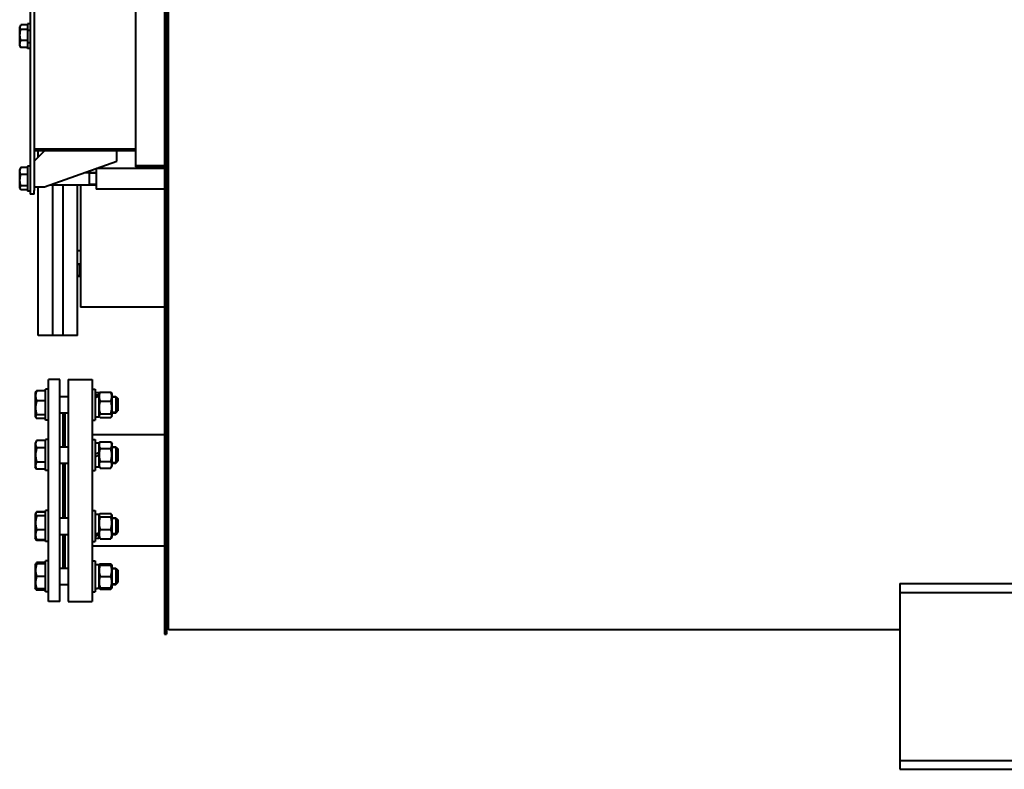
# Model space of a CAD drawing. Header units: millimetres. Extents: x -149 to 1385, y -399 to 918.
# Tile 1 of 41: x -143 to -48, y 100 to 172. Entities that reach past the tile are written whole.
import ezdxf

# ---------------------------------------------------------------- set-up
doc = ezdxf.new("R2010")
doc.units = ezdxf.units.MM
for name, color, linetype in [('(c)Креп', 9, 'Continuous'), ('(c)Синий', 156, 'Continuous'), ('G', 3, 'Continuous'), ('R', 1, 'Continuous'), ('WELDING', 7, 'Continuous'), ('Системный слой', 250, 'Continuous')]:
    doc.layers.add(name, color=color, linetype=linetype)

# ---------------------------------------------------------------- blocks, each defined once
blk = doc.blocks.new('U516')
at = {"layer": 'G', "color": 150, "lineweight": 40}
for p, q in [((-129.41, 144.386), (-137.51, 144.386)), ((-129.01, 144.386), (-129.21, 144.386))]:
    blk.add_line(p, q, dxfattribs=at)
blk = doc.blocks.new('U517')
at = {"layer": 'WELDING', "color": 150, "lineweight": 40}
for p, q in [((-141.803, 119.568), (-141.818, 119.522)), ((-141.786, 119.614), (-141.803, 119.568)), ((-141.768, 119.66), (-141.786, 119.614))]:
    blk.add_line(p, q, dxfattribs=at)
blk = doc.blocks.new('U518')
at = {"layer": 'WELDING', "color": 150, "lineweight": 40}
for p, q in [((-141.869, 117.122), (-141.865, 117.107)), ((-141.865, 117.107), (-141.858, 117.093)), ((-141.858, 117.093), (-141.851, 117.079)), ((-141.851, 117.079), (-141.829, 117.047)), ((-141.829, 117.047), (-141.801, 117.015)), ((-141.801, 117.015), (-141.768, 116.983))]:
    blk.add_line(p, q, dxfattribs=at)
blk = doc.blocks.new('U530')
at = {"layer": 'WELDING', "color": 150, "lineweight": 40}
for p, q in [((-143.38, 171.544), (-143.336, 171.668)), ((-143.366, 171.42), (-143.38, 171.544)), ((-143.336, 171.668), (-143.324, 171.687)), ((-143.324, 171.687), (-143.311, 171.706)), ((-143.311, 171.706), (-143.298, 171.725)), ((-143.298, 171.298), (-143.366, 171.42))]:
    blk.add_line(p, q, dxfattribs=at)
blk = doc.blocks.new('U531')
at = {"layer": 'G', "color": 150, "lineweight": 40}
for p, q in [((-142.66, 171.725), (-142.66, 171.836)), ((-142.66, 169.436), (-142.66, 169.548))]:
    blk.add_line(p, q, dxfattribs=at)
blk = doc.blocks.new('U532')
at = {"layer": 'G', "color": 150, "lineweight": 40}
for p, q in [((-141.61, 158.936), (-141.61, 159.536)), ((-141.61, 141.636), (-141.61, 156.036))]:
    blk.add_line(p, q, dxfattribs=at)
blk = doc.blocks.new('U540')
at = {"layer": 'G', "color": 150, "lineweight": 40}
for p, q in [((-136.11, 131.581), (-136.11, 130.081)), ((-136.11, 130.081), (-136.11, 128.581))]:
    blk.add_line(p, q, dxfattribs=at)
blk = doc.blocks.new('U543')
at = {"layer": 'WELDING', "color": 150, "lineweight": 40}
for p, q in [((-143.381, 155.928), (-143.364, 156.039)), ((-143.343, 155.818), (-143.381, 155.928)), ((-143.364, 156.039), (-143.298, 156.147)), ((-143.33, 155.796), (-143.343, 155.818)), ((-143.314, 155.774), (-143.33, 155.796)), ((-143.298, 155.753), (-143.314, 155.774))]:
    blk.add_line(p, q, dxfattribs=at)
blk = doc.blocks.new('U544')
at = {"layer": 'WELDING', "color": 150, "lineweight": 40}
for p, q in [((-134.573, 119.506), (-134.59, 119.548)), ((-134.558, 119.464), (-134.573, 119.506)), ((-134.544, 119.422), (-134.558, 119.464))]:
    blk.add_line(p, q, dxfattribs=at)
blk = doc.blocks.new('U545')
at = {"layer": 'WELDING', "color": 150, "lineweight": 40}
for p, q in [((-134.502, 117.209), (-134.497, 117.222)), ((-134.59, 117.095), (-134.56, 117.124)), ((-134.56, 117.124), (-134.534, 117.153)), ((-134.534, 117.153), (-134.514, 117.183)), ((-134.514, 117.183), (-134.507, 117.196)), ((-134.507, 117.196), (-134.502, 117.209))]:
    blk.add_line(p, q, dxfattribs=at)
blk = doc.blocks.new('U546')
at = {"layer": 'WELDING', "color": 150, "lineweight": 40}
for p, q in [((-135.723, 117.222), (-135.718, 117.209)), ((-135.718, 117.209), (-135.713, 117.196)), ((-135.713, 117.196), (-135.706, 117.183)), ((-135.706, 117.183), (-135.686, 117.153)), ((-135.686, 117.153), (-135.66, 117.124)), ((-135.66, 117.124), (-135.63, 117.095))]:
    blk.add_line(p, q, dxfattribs=at)
blk = doc.blocks.new('U547')
at = {"layer": 'WELDING', "color": 150, "lineweight": 40}
for p, q in [((-135.662, 119.464), (-135.676, 119.422)), ((-135.647, 119.506), (-135.662, 119.464)), ((-135.63, 119.548), (-135.647, 119.506))]:
    blk.add_line(p, q, dxfattribs=at)
blk = doc.blocks.new('U548')
at = {"layer": 'G', "color": 150, "lineweight": 40}
for p, q in [((-139.51, 134.151), (-138.71, 134.151)), ((-134.46, 134.151), (-134.11, 134.151))]:
    blk.add_line(p, q, dxfattribs=at)
blk = doc.blocks.new('U549')
at = {"layer": 'G', "color": 150, "lineweight": 40}
for p, q in [((-139.51, 135.751), (-138.71, 135.751)), ((-134.46, 135.751), (-134.11, 135.751))]:
    blk.add_line(p, q, dxfattribs=at)
blk = doc.blocks.new('U550')
at = {"layer": 'G', "color": 150, "lineweight": 40}
for p, q in [((-141.91, 136.091), (-141.91, 134.145)), ((-141.91, 134.145), (-141.91, 133.811))]:
    blk.add_line(p, q, dxfattribs=at)
blk = doc.blocks.new('U551')
at = {"layer": 'WELDING', "color": 150, "lineweight": 40}
for p, q in [((-141.845, 133.885), (-141.875, 133.797)), ((-141.875, 133.797), (-141.851, 133.709)), ((-141.851, 133.709), (-141.829, 133.677)), ((-141.768, 133.972), (-141.845, 133.885)), ((-141.829, 133.677), (-141.801, 133.645)), ((-141.801, 133.645), (-141.768, 133.613))]:
    blk.add_line(p, q, dxfattribs=at)
blk = doc.blocks.new('U552')
at = {"layer": 'G', "color": 150, "lineweight": 40}
for p, q in [((-134.11, 135.751), (-134.11, 135.517)), ((-134.11, 135.517), (-134.11, 134.151))]:
    blk.add_line(p, q, dxfattribs=at)
blk = doc.blocks.new('U553')
at = {"layer": 'G', "color": 150, "lineweight": 40}
for p, q in [((-133.91, 135.551), (-133.91, 135.376)), ((-133.91, 135.376), (-133.91, 134.351))]:
    blk.add_line(p, q, dxfattribs=at)
blk = doc.blocks.new('U557')
at = {"layer": 'G', "color": 150, "lineweight": 40}
for p, q in [((-139.51, 117.522), (-138.71, 117.522)), ((-134.46, 117.522), (-134.11, 117.522))]:
    blk.add_line(p, q, dxfattribs=at)
blk = doc.blocks.new('U558')
at = {"layer": 'G', "color": 150, "lineweight": 40}
for p, q in [((-139.51, 119.122), (-138.71, 119.122)), ((-134.46, 119.122), (-134.11, 119.122))]:
    blk.add_line(p, q, dxfattribs=at)
blk = doc.blocks.new('U559')
at = {"layer": 'G', "color": 150, "lineweight": 40}
for p, q in [((-135.76, 124.357), (-135.76, 122.517)), ((-135.76, 122.323), (-135.76, 122.027))]:
    blk.add_line(p, q, dxfattribs=at)
blk = doc.blocks.new('U560')
at = {"layer": 'G', "color": 150, "lineweight": 40}
for p, q in [((-136.11, 124.692), (-136.11, 122.132)), ((-136.11, 122.132), (-136.11, 121.692))]:
    blk.add_line(p, q, dxfattribs=at)
blk = doc.blocks.new('U561')
at = {"layer": 'G', "color": 150, "lineweight": 40}
for p, q in [((-139.51, 129.281), (-138.71, 129.281)), ((-134.46, 129.281), (-134.11, 129.281))]:
    blk.add_line(p, q, dxfattribs=at)
blk = doc.blocks.new('U562')
at = {"layer": 'G', "color": 150, "lineweight": 40}
for p, q in [((-139.51, 130.881), (-138.71, 130.881)), ((-134.46, 130.881), (-134.11, 130.881))]:
    blk.add_line(p, q, dxfattribs=at)
blk = doc.blocks.new('U563')
at = {"layer": 'G', "color": 150, "lineweight": 40}
for p, q in [((-134.11, 130.881), (-134.11, 130.081)), ((-134.11, 130.081), (-134.11, 129.281))]:
    blk.add_line(p, q, dxfattribs=at)
blk = doc.blocks.new('U564')
at = {"layer": 'G', "color": 150, "lineweight": 40}
for p, q in [((-133.91, 130.681), (-133.91, 130.081)), ((-133.91, 130.081), (-133.91, 129.481))]:
    blk.add_line(p, q, dxfattribs=at)
blk = doc.blocks.new('U578')
at = {"layer": 'G', "color": 150, "lineweight": 40}
for p, q in [((-136.11, 136.451), (-136.11, 136.012)), ((-136.11, 136.012), (-136.11, 133.451))]:
    blk.add_line(p, q, dxfattribs=at)
blk = doc.blocks.new('U579')
at = {"layer": 'G', "color": 150, "lineweight": 40}
for p, q in [((-139.01, 130.881), (-139.01, 134.151)), ((-139.01, 123.992), (-139.01, 129.281)), ((-139.01, 119.122), (-139.01, 122.392))]:
    blk.add_line(p, q, dxfattribs=at)
blk = doc.blocks.new('U580')
at = {"layer": 'G', "color": 150, "lineweight": 40}
for p, q in [((-139.21, 130.881), (-139.21, 134.151)), ((-139.21, 123.992), (-139.21, 129.281)), ((-139.21, 119.122), (-139.21, 122.392))]:
    blk.add_line(p, q, dxfattribs=at)
blk = doc.blocks.new('U584')
at = {"layer": 'G', "color": 150, "lineweight": 40}
for p, q in [((-135.76, 136.116), (-135.76, 135.901)), ((-135.76, 135.727), (-135.76, 133.786))]:
    blk.add_line(p, q, dxfattribs=at)
blk = doc.blocks.new('U588')
at = {"layer": 'WELDING', "color": 150, "lineweight": 40}
for p, q in [((-141.818, 121.905), (-141.803, 121.872)), ((-141.803, 121.872), (-141.786, 121.839)), ((-141.786, 121.839), (-141.768, 121.807))]:
    blk.add_line(p, q, dxfattribs=at)
blk = doc.blocks.new('U589')
at = {"layer": 'WELDING', "color": 150, "lineweight": 40}
for p, q in [((-141.803, 124.513), (-141.818, 124.48)), ((-141.786, 124.546), (-141.803, 124.513)), ((-141.768, 124.578), (-141.786, 124.546))]:
    blk.add_line(p, q, dxfattribs=at)
blk = doc.blocks.new('U590')
at = {"layer": 'G', "color": 150, "lineweight": 40}
for p, q in [((-142.01, 304.136), (-142.01, 250.886)), ((-142.01, 245.386), (-142.01, 180.886)), ((-142.01, 175.386), (-142.01, 155.705))]:
    blk.add_line(p, q, dxfattribs=at)
blk = doc.blocks.new('U591')
at = {"layer": 'G', "color": 150, "lineweight": 40}
for p, q in [((-142.41, 304.136), (-142.41, 250.886)), ((-142.41, 245.386), (-142.41, 180.886)), ((-142.41, 175.386), (-142.41, 155.705))]:
    blk.add_line(p, q, dxfattribs=at)
blk = doc.blocks.new('U594')
at = {"layer": 'WELDING', "color": 150, "lineweight": 40}
for p, q in [((-134.56, 124.39), (-134.59, 124.419)), ((-134.59, 124.09), (-134.52, 124.169)), ((-134.534, 124.361), (-134.56, 124.39)), ((-134.514, 124.331), (-134.534, 124.361)), ((-134.52, 124.169), (-134.492, 124.25)), ((-134.492, 124.25), (-134.514, 124.331))]:
    blk.add_line(p, q, dxfattribs=at)
blk = doc.blocks.new('U595')
at = {"layer": 'WELDING', "color": 150, "lineweight": 40}
for p, q in [((-135.72, 124.302), (-135.724, 124.221)), ((-135.724, 124.221), (-135.679, 124.141)), ((-135.706, 124.331), (-135.72, 124.302)), ((-135.686, 124.361), (-135.706, 124.331)), ((-135.66, 124.39), (-135.686, 124.361)), ((-135.679, 124.141), (-135.63, 124.09)), ((-135.63, 124.419), (-135.66, 124.39))]:
    blk.add_line(p, q, dxfattribs=at)
blk = doc.blocks.new('U608')
at = {"layer": 'G', "color": 150, "lineweight": 40}
for p, q in [((-139.51, 122.392), (-138.71, 122.392)), ((-134.46, 122.392), (-134.11, 122.392))]:
    blk.add_line(p, q, dxfattribs=at)
blk = doc.blocks.new('U609')
at = {"layer": 'G', "color": 150, "lineweight": 40}
for p, q in [((-139.51, 123.992), (-138.71, 123.992)), ((-134.46, 123.992), (-134.11, 123.992))]:
    blk.add_line(p, q, dxfattribs=at)
blk = doc.blocks.new('U610')
at = {"layer": 'WELDING', "color": 150, "lineweight": 40}
for p, q in [((-141.862, 124.412), (-141.873, 124.324)), ((-141.873, 124.324), (-141.829, 124.236)), ((-141.851, 124.435), (-141.862, 124.412)), ((-141.829, 124.467), (-141.851, 124.435)), ((-141.801, 124.499), (-141.829, 124.467)), ((-141.829, 124.236), (-141.768, 124.172)), ((-141.768, 124.531), (-141.801, 124.499))]:
    blk.add_line(p, q, dxfattribs=at)
blk = doc.blocks.new('U611')
at = {"layer": 'G', "color": 150, "lineweight": 40}
for p, q in [((-134.11, 123.992), (-134.11, 122.627)), ((-134.11, 122.627), (-134.11, 122.392))]:
    blk.add_line(p, q, dxfattribs=at)
blk = doc.blocks.new('U612')
at = {"layer": 'G', "color": 150, "lineweight": 40}
for p, q in [((-133.91, 123.792), (-133.91, 122.768)), ((-133.91, 122.768), (-133.91, 122.592))]:
    blk.add_line(p, q, dxfattribs=at)
blk = doc.blocks.new('U615')
at = {"layer": 'G', "color": 150, "lineweight": 40}
for p, q in [((-135.76, 131.246), (-135.76, 130.275)), ((-135.76, 130.014), (-135.76, 128.916))]:
    blk.add_line(p, q, dxfattribs=at)
blk = doc.blocks.new('U627')
at = {"layer": 'G', "color": 150, "lineweight": 40}
for p, q in [((-129.41, 121.236), (-136.41, 121.236)), ((-129.01, 121.236), (-129.21, 121.236))]:
    blk.add_line(p, q, dxfattribs=at)
blk = doc.blocks.new('U628')
at = {"layer": 'G', "color": 150, "lineweight": 40}
for p, q in [((-129.41, 132.036), (-136.41, 132.036)), ((-129.01, 132.036), (-129.21, 132.036))]:
    blk.add_line(p, q, dxfattribs=at)
blk = doc.blocks.new('U630')
at = {"layer": 'G', "color": 150, "lineweight": 40}
for p, q in [((-132.21, 301.196), (-132.21, 291.549)), ((-132.21, 289.549), (-132.21, 258.895)), ((-132.21, 256.895), (-132.21, 250.886)), ((-132.21, 249.886), (-132.21, 246.386)), ((-132.21, 245.386), (-132.21, 221.928)), ((-132.21, 219.928), (-132.21, 189.126)), ((-132.21, 187.126), (-132.21, 180.886)), ((-132.21, 179.886), (-132.21, 176.386)), ((-132.21, 175.386), (-132.21, 158.08))]:
    blk.add_line(p, q, dxfattribs=at)
blk = doc.blocks.new('U635')
at = {"layer": 'G', "color": 150, "lineweight": 40}
for p, q in [((-134.46, 134.212), (-134.46, 135.996)), ((-134.46, 133.906), (-134.46, 134.212))]:
    blk.add_line(p, q, dxfattribs=at)
blk = doc.blocks.new('U636')
at = {"layer": 'WELDING', "color": 150, "lineweight": 40}
for p, q in [((-134.541, 134.003), (-134.59, 134.053)), ((-134.59, 133.724), (-134.56, 133.754)), ((-134.56, 133.754), (-134.534, 133.783)), ((-134.496, 133.923), (-134.541, 134.003)), ((-134.534, 133.783), (-134.514, 133.813)), ((-134.514, 133.813), (-134.5, 133.842)), ((-134.5, 133.842), (-134.496, 133.923))]:
    blk.add_line(p, q, dxfattribs=at)
blk = doc.blocks.new('U637')
at = {"layer": 'WELDING', "color": 150, "lineweight": 40}
for p, q in [((-135.7, 133.974), (-135.728, 133.893)), ((-135.728, 133.893), (-135.706, 133.813)), ((-135.706, 133.813), (-135.686, 133.783)), ((-135.63, 134.053), (-135.7, 133.974)), ((-135.686, 133.783), (-135.66, 133.754)), ((-135.66, 133.754), (-135.63, 133.724))]:
    blk.add_line(p, q, dxfattribs=at)

msp = doc.modelspace()

# ---------------------------------------------------------------- linework, layer by layer
at = {"layer": 'G', "color": 150, "lineweight": 40}
for p, q in [((-129.01, 113.136), (-129.01, 175.543)), ((-129.41, 175.136), (-129.41, 112.736)), ((-129.21, 175.136), (-129.21, 112.736)), ((-143.336, 171.668), (-143.41, 171.539)), ((-142.66, 171.725), (-143.298, 171.725)), ((-142.41, 171.836), (-142.66, 171.836)), ((-142.66, 171.725), (-142.66, 171.298)), ((-143.41, 169.734), (-143.41, 171.539)), ((-142.66, 171.298), (-143.298, 171.298)), ((-142.66, 171.298), (-142.66, 170.21)), ((-142.6, 171.236), (-142.41, 171.236)), ((-143.336, 169.605), (-143.41, 169.734)), ((-142.66, 170.21), (-143.298, 170.21)), ((-142.66, 170.21), (-142.66, 169.548)), ((-142.6, 170.036), (-142.41, 170.036)), ((-142.66, 169.548), (-143.298, 169.548)), ((-142.41, 169.436), (-142.66, 169.436)), ((-132.21, 159.691), (-142.01, 159.691)), ((-142.01, 158.536), (-141.01, 159.536)), ((-132.21, 159.536), (-142.01, 159.536)), ((-134.01, 158.536), (-134.01, 159.536)), ((-141.01, 156.036), (-134.01, 158.536)), ((-143.343, 157.855), (-143.41, 157.739)), ((-143.41, 155.934), (-143.41, 157.739)), ((-142.66, 157.92), (-143.298, 157.92)), ((-142.66, 158.036), (-142.66, 155.636)), ((-142.41, 158.036), (-142.66, 158.036)), ((-137.09, 157.436), (-136.01, 157.436)), ((-136.66, 157.303), (-136.66, 157.436)), ((-136.66, 156.236), (-136.66, 157.303)), ((-136.01, 157.822), (-136.01, 155.836)), ((-129.41, 157.836), (-135.97, 157.836)), ((-132.21, 158.08), (-132.21, 157.986)), ((-129.41, 158.08), (-132.21, 158.08)), ((-129.41, 157.986), (-132.21, 157.986)), ((-129.21, 157.436), (-129.01, 157.436)), ((-142.66, 157.231), (-143.298, 157.231)), ((-143.343, 155.818), (-143.41, 155.934)), ((-142.66, 156.147), (-143.298, 156.147)), ((-142.66, 155.753), (-143.298, 155.753)), ((-142.41, 155.636), (-142.66, 155.636)), ((-142.41, 155.705), (-142.41, 155.336)), ((-142.01, 156.036), (-141.01, 156.036)), ((-142.01, 155.336), (-142.01, 155.705)), ((-140.45, 156.236), (-136.01, 156.236)), ((-140.21, 141.636), (-140.21, 156.236)), ((-140.21, 141.636), (-140.21, 156.236)), ((-139.21, 141.636), (-139.21, 156.236)), ((-139.21, 141.636), (-139.21, 156.236)), ((-137.81, 141.636), (-137.81, 156.236)), ((-137.51, 156.236), (-137.51, 144.386)), ((-129.41, 155.836), (-136.01, 155.836)), ((-129.21, 156.236), (-129.01, 156.236)), ((-142.01, 155.336), (-142.41, 155.336)), ((-137.51, 149.836), (-137.81, 149.836)), ((-137.81, 148.596), (-137.614, 148.596)), ((-137.614, 148.596), (-137.614, 147.396)), ((-137.614, 148.596), (-137.51, 148.492)), ((-137.81, 147.396), (-137.614, 147.396)), ((-137.614, 147.396), (-137.51, 147.5)), ((-140.21, 141.636), (-141.61, 141.636)), ((-139.21, 141.636), (-140.21, 141.636)), ((-137.81, 141.636), (-139.21, 141.636)), ((-140.61, 115.886), (-140.61, 137.386)), ((-139.51, 137.386), (-140.61, 137.386)), ((-139.51, 115.886), (-139.51, 137.386)), ((-138.71, 137.386), (-138.71, 115.886)), ((-138.71, 137.386), (-136.41, 137.386)), ((-136.41, 137.386), (-136.41, 115.886)), ((-140.91, 136.29), (-141.768, 136.29)), ((-140.91, 133.451), (-140.91, 136.451)), ((-140.61, 136.451), (-140.91, 136.451)), ((-136.41, 136.451), (-136.11, 136.451)), ((-141.851, 136.194), (-141.91, 136.091)), ((-136.11, 136.116), (-135.76, 136.116)), ((-135.76, 135.996), (-135.706, 136.09)), ((-135.76, 135.815), (-135.76, 135.901)), ((-135.76, 135.727), (-135.76, 135.815)), ((-135.63, 136.178), (-134.59, 136.178)), ((-134.514, 136.09), (-134.46, 135.996)), ((-134.11, 135.751), (-133.91, 135.551)), ((-140.91, 135.31), (-141.768, 135.31)), ((-135.63, 135.28), (-134.59, 135.28)), ((-141.851, 133.709), (-141.91, 133.811)), ((-140.91, 133.972), (-141.768, 133.972)), ((-140.91, 133.613), (-141.768, 133.613)), ((-140.61, 133.451), (-140.91, 133.451)), ((-136.41, 133.451), (-136.11, 133.451)), ((-136.11, 133.786), (-135.76, 133.786)), ((-135.76, 133.906), (-135.706, 133.813)), ((-135.63, 134.053), (-134.59, 134.053)), ((-135.63, 133.724), (-134.59, 133.724)), ((-134.514, 133.813), (-134.46, 133.906)), ((-134.11, 134.151), (-133.91, 134.351)), ((-140.91, 128.581), (-140.91, 131.581)), ((-140.61, 131.581), (-140.91, 131.581)), ((-136.41, 131.581), (-136.11, 131.581)), ((-141.768, 131.466), (-141.91, 131.221)), ((-141.91, 131.221), (-141.91, 128.941)), ((-140.91, 131.466), (-141.768, 131.466)), ((-140.91, 130.773), (-141.768, 130.773)), ((-136.11, 131.246), (-135.76, 131.246)), ((-135.76, 131.126), (-135.63, 131.351)), ((-135.63, 131.351), (-134.59, 131.351)), ((-135.63, 130.716), (-134.59, 130.716)), ((-134.59, 131.351), (-134.46, 131.126)), ((-134.46, 129.036), (-134.46, 131.126)), ((-134.11, 130.881), (-133.91, 130.681)), ((-135.76, 130.275), (-136.11, 130.147)), ((-135.76, 130.014), (-136.11, 129.887)), ((-135.76, 130.014), (-135.76, 130.275)), ((-141.768, 128.695), (-141.91, 128.941)), ((-140.91, 129.388), (-141.768, 129.388)), ((-140.91, 128.695), (-141.768, 128.695)), ((-136.11, 128.916), (-135.76, 128.916)), ((-135.76, 129.036), (-135.63, 128.81)), ((-135.63, 129.446), (-134.59, 129.446)), ((-135.63, 128.81), (-134.59, 128.81)), ((-134.59, 128.81), (-134.46, 129.036)), ((-134.11, 129.281), (-133.91, 129.481)), ((-140.61, 128.581), (-140.91, 128.581)), ((-136.41, 128.581), (-136.11, 128.581)), ((-141.851, 124.435), (-141.91, 124.332)), ((-141.91, 124.332), (-141.91, 122.052)), ((-141.768, 124.578), (-141.851, 124.435)), ((-140.91, 124.578), (-141.768, 124.578)), ((-140.91, 124.531), (-141.768, 124.531)), ((-140.91, 124.172), (-141.768, 124.172)), ((-140.91, 121.692), (-140.91, 124.692)), ((-140.61, 124.692), (-140.91, 124.692)), ((-136.41, 124.692), (-136.11, 124.692)), ((-136.11, 124.357), (-135.76, 124.357)), ((-135.76, 124.237), (-135.706, 124.331)), ((-135.63, 124.419), (-134.59, 124.419)), ((-135.63, 124.09), (-134.59, 124.09)), ((-134.514, 124.331), (-134.46, 124.237)), ((-134.46, 122.147), (-134.46, 124.237)), ((-134.11, 123.992), (-133.91, 123.792)), ((-141.768, 121.807), (-141.91, 122.052)), ((-141.851, 121.95), (-141.91, 122.052)), ((-140.91, 122.834), (-141.768, 122.834)), ((-136.11, 122.027), (-135.76, 122.027)), ((-135.76, 122.408), (-135.76, 122.517)), ((-135.76, 122.323), (-135.76, 122.408)), ((-135.76, 122.147), (-135.706, 122.054)), ((-135.63, 122.864), (-134.59, 122.864)), ((-134.514, 122.054), (-134.46, 122.147)), ((-134.11, 122.392), (-133.91, 122.592)), ((-140.91, 121.854), (-141.768, 121.854)), ((-140.91, 121.807), (-141.768, 121.807)), ((-140.61, 121.692), (-140.91, 121.692)), ((-136.41, 121.692), (-136.11, 121.692)), ((-135.63, 121.965), (-134.59, 121.965)), ((-141.875, 119.522), (-141.91, 119.462)), ((-141.91, 119.462), (-141.91, 117.182)), ((-141.851, 119.564), (-141.875, 119.522)), ((-141.875, 119.522), (-141.768, 119.522)), ((-140.91, 119.66), (-141.768, 119.66)), ((-140.91, 119.522), (-141.768, 119.522)), ((-140.91, 116.822), (-140.91, 119.822)), ((-140.61, 119.822), (-140.91, 119.822)), ((-136.41, 119.822), (-136.11, 119.822)), ((-136.11, 119.822), (-136.11, 116.822)), ((-136.11, 119.487), (-135.76, 119.487)), ((-135.76, 119.487), (-135.76, 117.173)), ((-135.76, 119.367), (-135.706, 119.46)), ((-135.76, 119.367), (-135.728, 119.422)), ((-135.728, 119.422), (-135.63, 119.422)), ((-135.63, 119.548), (-134.59, 119.548)), ((-135.63, 119.422), (-134.59, 119.422)), ((-134.59, 119.422), (-134.492, 119.422)), ((-134.514, 119.46), (-134.46, 119.367)), ((-134.492, 119.422), (-134.46, 119.367)), ((-134.46, 117.277), (-134.46, 119.367)), ((-140.91, 118.322), (-141.768, 118.322)), ((-135.63, 118.322), (-134.59, 118.322)), ((-134.11, 119.122), (-133.91, 118.922)), ((-134.11, 119.122), (-134.11, 117.522)), ((-134.11, 119.122), (-133.91, 118.922)), ((-133.91, 118.922), (-133.91, 117.722)), ((-135.76, 117.277), (-135.706, 117.183)), ((-135.76, 117.277), (-135.728, 117.222)), ((-135.63, 117.222), (-135.728, 117.222)), ((-135.63, 117.222), (-134.59, 117.222)), ((-134.492, 117.222), (-134.59, 117.222)), ((-134.514, 117.183), (-134.46, 117.277)), ((-134.492, 117.222), (-134.46, 117.277)), ((-134.11, 117.522), (-133.91, 117.722)), ((-58.21, 117.636), (241.79, 117.636)), ((-58.21, 117.636), (-58.21, 117.266)), ((-58.21, 117.266), (-58.21, 116.766)), ((-141.875, 117.122), (-141.91, 117.182)), ((-141.851, 117.079), (-141.875, 117.122)), ((-141.768, 117.122), (-141.875, 117.122)), ((-140.91, 117.122), (-141.768, 117.122)), ((-140.91, 116.983), (-141.768, 116.983)), ((-140.61, 116.822), (-140.91, 116.822)), ((-136.41, 116.822), (-136.11, 116.822)), ((-135.76, 117.158), (-135.935, 117.164)), ((-135.76, 117.158), (-135.76, 117.173)), ((-135.63, 117.095), (-134.59, 117.095)), ((-58.21, 116.766), (241.79, 116.766)), ((-58.21, 116.766), (-58.21, 115.866)), ((-139.51, 115.886), (-140.61, 115.886)), ((-138.71, 115.886), (-136.41, 115.886)), ((-58.21, 115.866), (-58.21, 101.406)), ((-129.41, 112.736), (-129.21, 112.736)), ((-58.21, 113.136), (-129.01, 113.136)), ((-58.21, 101.406), (-58.21, 100.506)), ((-58.21, 100.506), (-58.21, 100.006)), ((-58.21, 100.506), (241.79, 100.506)), ((-58.21, 100.006), (-58.21, 99.636)), ((-58.21, 99.636), (241.79, 99.636))]:
    msp.add_line(p, q, dxfattribs=at)
for centre, start, end in [((-142.6, 171.296), 180, 270), ((-142.6, 169.976), 90, 180)]:
    msp.add_arc(centre, 0.06, start, end, dxfattribs=at)
for centre, major_axis, ratio, start_param, end_param in [((-136.293, 134.951), (3.194, 0.876), 0.240393, 1.33759, 1.447686), ((-135.577, 134.951), (3.194, 0.876), 0.240393, 1.562199, 1.672295), ((-136.293, 123.192), (3.194, 0.876), 0.240393, 4.703791, 4.813887), ((-135.577, 123.192), (3.194, 0.876), 0.240393, 4.479183, 4.589279), ((-136.293, 118.322), (3.201, 0), 0.36397, 4.769645, 4.879741)]:
    msp.add_ellipse(centre, major_axis=major_axis, ratio=ratio, start_param=start_param, end_param=end_param, dxfattribs=at)
at = {"layer": 'R', "color": 7, "lineweight": 9}
for p, q in [((-136.66, 157.342), (-136.01, 157.342)), ((-136.66, 156.331), (-136.01, 156.331)), ((-137.81, 148.501), (-137.614, 148.501)), ((-137.614, 148.501), (-137.519, 148.501)), ((-137.81, 147.491), (-137.614, 147.491)), ((-137.614, 147.491), (-137.519, 147.491)), ((-134.46, 135.643), (-134.11, 135.643)), ((-134.11, 135.643), (-134.002, 135.643)), ((-134.46, 134.26), (-134.11, 134.26)), ((-134.11, 134.26), (-134.002, 134.26)), ((-134.46, 130.772), (-134.11, 130.772)), ((-134.11, 130.772), (-134.002, 130.772)), ((-134.46, 129.389), (-134.11, 129.389)), ((-134.11, 129.389), (-134.002, 129.389)), ((-134.46, 123.884), (-134.11, 123.884)), ((-134.11, 123.884), (-134.002, 123.884)), ((-134.46, 122.501), (-134.11, 122.501)), ((-134.11, 122.501), (-134.002, 122.501)), ((-134.46, 119.013), (-134.11, 119.013)), ((-134.11, 119.013), (-134.002, 119.013)), ((-134.46, 117.63), (-134.11, 117.63)), ((-134.11, 117.63), (-134.002, 117.63))]:
    msp.add_line(p, q, dxfattribs=at)
at = {"layer": 'WELDING', "color": 150, "lineweight": 40}
for points, knots in [([(-143.298, 170.21), (-143.308, 170.247), (-143.323, 170.302), (-143.344, 170.394), (-143.36, 170.476), (-143.37, 170.552), (-143.377, 170.613), (-143.381, 170.675), (-143.383, 170.751), (-143.382, 170.815), (-143.378, 170.879), (-143.372, 170.947), (-143.359, 171.041), (-143.336, 171.159), (-143.313, 171.247), (-143.298, 171.298)], [0, 0, 0, 0, 1.679816, 2.464254, 4.100621, 5.29978, 5.785161, 6.773962, 7.999819, 9.102067, 9.530451, 10.806592, 12.055167, 13.667644, 16, 16, 16, 16]), ([(-143.298, 169.548), (-143.312, 169.577), (-143.332, 169.625), (-143.354, 169.689), (-143.367, 169.739), (-143.376, 169.784), (-143.381, 169.831), (-143.383, 169.877), (-143.381, 169.922), (-143.377, 169.967), (-143.368, 170.014), (-143.35, 170.082), (-143.326, 170.147), (-143.305, 170.194), (-143.298, 170.21)], [0, 0, 0, 0, 2.031939, 3.311633, 4.396645, 5.423589, 6.350589, 7.49983, 8.533187, 9.335775, 10.524184, 11.738547, 13.915004, 15, 15, 15, 15]), ([(-143.298, 157.231), (-143.312, 157.261), (-143.332, 157.311), (-143.354, 157.378), (-143.367, 157.43), (-143.376, 157.477), (-143.381, 157.525), (-143.383, 157.574), (-143.381, 157.62), (-143.377, 157.667), (-143.368, 157.717), (-143.35, 157.787), (-143.326, 157.855), (-143.305, 157.904), (-143.298, 157.92)], [0, 0, 0, 0, 2.031939, 3.311633, 4.396645, 5.423589, 6.350589, 7.49983, 8.533187, 9.335775, 10.524184, 11.738547, 13.915004, 15, 15, 15, 15]), ([(-143.298, 156.147), (-143.308, 156.184), (-143.323, 156.239), (-143.344, 156.331), (-143.36, 156.412), (-143.37, 156.488), (-143.377, 156.549), (-143.381, 156.61), (-143.383, 156.686), (-143.382, 156.75), (-143.378, 156.814), (-143.372, 156.881), (-143.359, 156.975), (-143.336, 157.092), (-143.313, 157.18), (-143.298, 157.231)], [0, 0, 0, 0, 1.679816, 2.464254, 4.100621, 5.29978, 5.785161, 6.773962, 7.999819, 9.102067, 9.530451, 10.806592, 12.055167, 13.667644, 16, 16, 16, 16]), ([(-141.768, 136.29), (-141.785, 136.249), (-141.805, 136.194), (-141.831, 136.111), (-141.845, 136.056), (-141.858, 135.995), (-141.867, 135.94), (-141.873, 135.876), (-141.876, 135.815), (-141.875, 135.758), (-141.871, 135.694), (-141.862, 135.626), (-141.845, 135.541), (-141.816, 135.436), (-141.787, 135.356), (-141.768, 135.31)], [0, 0, 0, 0, 2.032024, 2.780687, 4.100621, 4.689754, 5.785161, 6.773962, 7.746893, 8.757247, 9.530451, 10.808294, 12.055167, 13.667644, 16, 16, 16, 16]), ([(-141.851, 136.194), (-141.845, 136.204), (-141.833, 136.221), (-141.806, 136.254), (-141.784, 136.275), (-141.768, 136.29)], [0, 0, 0, 0, 1.912503, 3.220303, 6, 6, 6, 6]), ([(-135.63, 136.178), (-135.645, 136.141), (-135.664, 136.09), (-135.687, 136.014), (-135.703, 135.953), (-135.716, 135.886), (-135.724, 135.826), (-135.728, 135.77), (-135.729, 135.718), (-135.727, 135.667), (-135.722, 135.618), (-135.714, 135.562), (-135.7, 135.492), (-135.674, 135.395), (-135.647, 135.323), (-135.63, 135.28)], [0, 0, 0, 0, 2.032024, 2.780687, 4.100621, 5.29978, 6.354207, 7.267519, 8.214858, 9.102067, 9.95816, 10.808294, 12.055167, 13.667644, 16, 16, 16, 16]), ([(-135.706, 136.09), (-135.7, 136.1), (-135.69, 136.116), (-135.665, 136.145), (-135.645, 136.165), (-135.63, 136.178)], [0, 0, 0, 0, 1.912503, 3.220303, 6, 6, 6, 6]), ([(-134.59, 135.28), (-134.575, 135.317), (-134.556, 135.368), (-134.532, 135.444), (-134.517, 135.506), (-134.504, 135.573), (-134.496, 135.633), (-134.492, 135.688), (-134.491, 135.74), (-134.493, 135.791), (-134.498, 135.841), (-134.506, 135.896), (-134.52, 135.966), (-134.546, 136.063), (-134.573, 136.136), (-134.59, 136.178)], [0, 0, 0, 0, 2.032024, 2.780687, 4.100621, 5.29978, 6.354207, 7.267519, 8.214858, 9.102067, 9.95816, 10.808294, 12.055167, 13.667644, 16, 16, 16, 16]), ([(-134.59, 136.178), (-134.58, 136.169), (-134.563, 136.153), (-134.536, 136.124), (-134.522, 136.104), (-134.514, 136.09)], [0, 0, 0, 0, 1.918282, 3.267661, 6, 6, 6, 6]), ([(-141.768, 135.31), (-141.782, 135.264), (-141.8, 135.197), (-141.823, 135.099), (-141.837, 135.032), (-141.851, 134.953), (-141.86, 134.89), (-141.868, 134.814), (-141.873, 134.745), (-141.876, 134.664), (-141.875, 134.586), (-141.871, 134.511), (-141.865, 134.439), (-141.855, 134.356), (-141.837, 134.243), (-141.808, 134.11), (-141.781, 134.014), (-141.768, 133.972)], [0, 0, 0, 0, 1.889793, 2.772286, 3.97396, 4.613199, 5.962253, 6.508307, 7.620707, 8.715255, 9.746093, 10.721757, 11.68135, 12.629021, 14.021816, 16.259909, 18, 18, 18, 18]), ([(-135.63, 135.28), (-135.642, 135.238), (-135.66, 135.176), (-135.681, 135.087), (-135.693, 135.025), (-135.706, 134.953), (-135.714, 134.895), (-135.721, 134.826), (-135.726, 134.763), (-135.729, 134.688), (-135.728, 134.616), (-135.725, 134.548), (-135.718, 134.471), (-135.706, 134.375), (-135.679, 134.231), (-135.65, 134.121), (-135.63, 134.053)], [0, 0, 0, 0, 1.784805, 2.61827, 3.753185, 4.35691, 5.631016, 6.146734, 7.197334, 8.231074, 9.204643, 10.126104, 11.032386, 12.370796, 14.099208, 17, 17, 17, 17]), ([(-134.59, 134.053), (-134.577, 134.095), (-134.56, 134.157), (-134.539, 134.246), (-134.527, 134.308), (-134.514, 134.38), (-134.506, 134.438), (-134.498, 134.507), (-134.494, 134.571), (-134.491, 134.646), (-134.492, 134.717), (-134.495, 134.785), (-134.502, 134.862), (-134.514, 134.959), (-134.541, 135.102), (-134.57, 135.212), (-134.59, 135.28)], [0, 0, 0, 0, 1.784805, 2.61827, 3.753185, 4.35691, 5.631016, 6.146734, 7.197334, 8.231074, 9.204643, 10.126104, 11.032386, 12.370796, 14.099208, 17, 17, 17, 17]), ([(-141.768, 131.466), (-141.784, 131.439), (-141.807, 131.395), (-141.832, 131.336), (-141.846, 131.296), (-141.858, 131.258), (-141.867, 131.219), (-141.873, 131.174), (-141.876, 131.132), (-141.875, 131.091), (-141.871, 131.053), (-141.865, 131.015), (-141.855, 130.973), (-141.837, 130.914), (-141.808, 130.845), (-141.781, 130.795), (-141.768, 130.773)], [0, 0, 0, 0, 2.031977, 3.339718, 4.35691, 4.982864, 6.146734, 7.197334, 8.231074, 9.204643, 10.126104, 11.032386, 11.927409, 13.242826, 15.356581, 17, 17, 17, 17]), ([(-141.768, 130.773), (-141.777, 130.741), (-141.8, 130.659), (-141.835, 130.509), (-141.859, 130.358), (-141.87, 130.241), (-141.873, 130.177), (-141.875, 130.135), (-141.875, 130.099), (-141.875, 130.062), (-141.875, 130.014), (-141.872, 129.957), (-141.866, 129.875), (-141.852, 129.756), (-141.827, 129.621), (-141.798, 129.495), (-141.778, 129.423), (-141.768, 129.388)], [0, 0, 0, 0, 3.152296, 8.024027, 14.430358, 17.4743, 18.996271, 20.518242, 21.409855, 22.301468, 24.084694, 25.867919, 27.651145, 31.792504, 37.072525, 40.536262, 44, 44, 44, 44]), ([(-135.63, 131.351), (-135.646, 131.323), (-135.67, 131.277), (-135.695, 131.215), (-135.71, 131.167), (-135.72, 131.124), (-135.726, 131.083), (-135.729, 131.044), (-135.728, 131.007), (-135.725, 130.972), (-135.718, 130.932), (-135.706, 130.882), (-135.679, 130.808), (-135.65, 130.751), (-135.63, 130.716)], [0, 0, 0, 0, 2.031939, 3.311633, 4.396645, 5.423589, 6.350589, 7.262712, 8.121744, 8.934797, 9.734458, 10.915408, 12.440477, 15, 15, 15, 15]), ([(-135.63, 130.716), (-135.638, 130.686), (-135.659, 130.61), (-135.691, 130.473), (-135.713, 130.335), (-135.723, 130.228), (-135.726, 130.169), (-135.728, 130.13), (-135.728, 130.098), (-135.728, 130.063), (-135.727, 130.02), (-135.725, 129.967), (-135.72, 129.892), (-135.707, 129.783), (-135.684, 129.659), (-135.657, 129.543), (-135.639, 129.478), (-135.63, 129.446)], [0, 0, 0, 0, 3.152296, 8.024027, 14.430358, 17.4743, 18.996271, 20.518242, 21.409855, 22.301468, 24.084694, 25.867919, 27.651145, 31.792504, 37.072525, 40.536262, 44, 44, 44, 44]), ([(-134.59, 130.716), (-134.574, 130.744), (-134.55, 130.79), (-134.525, 130.851), (-134.51, 130.899), (-134.5, 130.943), (-134.494, 130.984), (-134.491, 131.022), (-134.492, 131.059), (-134.495, 131.095), (-134.502, 131.135), (-134.514, 131.184), (-134.541, 131.259), (-134.57, 131.316), (-134.59, 131.351)], [0, 0, 0, 0, 2.031939, 3.311633, 4.396645, 5.423589, 6.350589, 7.262712, 8.121744, 8.934797, 9.734458, 10.915408, 12.440477, 15, 15, 15, 15]), ([(-134.59, 129.446), (-134.581, 129.475), (-134.561, 129.551), (-134.529, 129.688), (-134.507, 129.826), (-134.497, 129.933), (-134.494, 129.993), (-134.492, 130.031), (-134.492, 130.063), (-134.492, 130.098), (-134.492, 130.142), (-134.495, 130.194), (-134.5, 130.269), (-134.513, 130.378), (-134.536, 130.502), (-134.563, 130.618), (-134.581, 130.683), (-134.59, 130.716)], [0, 0, 0, 0, 3.152296, 8.024027, 14.430358, 17.4743, 18.996271, 20.518242, 21.409855, 22.301468, 24.084694, 25.867919, 27.651145, 31.792504, 37.072525, 40.536262, 44, 44, 44, 44]), ([(-141.768, 129.388), (-141.784, 129.361), (-141.807, 129.316), (-141.832, 129.258), (-141.846, 129.217), (-141.858, 129.179), (-141.867, 129.14), (-141.873, 129.096), (-141.876, 129.053), (-141.875, 129.013), (-141.871, 128.974), (-141.865, 128.937), (-141.855, 128.894), (-141.837, 128.835), (-141.808, 128.767), (-141.781, 128.717), (-141.768, 128.695)], [0, 0, 0, 0, 2.031977, 3.339718, 4.35691, 4.982864, 6.146734, 7.197334, 8.231074, 9.204643, 10.126104, 11.032386, 11.927409, 13.242826, 15.356581, 17, 17, 17, 17]), ([(-135.63, 129.446), (-135.646, 129.418), (-135.67, 129.372), (-135.695, 129.31), (-135.71, 129.262), (-135.72, 129.219), (-135.726, 129.178), (-135.729, 129.139), (-135.728, 129.102), (-135.725, 129.067), (-135.718, 129.027), (-135.706, 128.977), (-135.679, 128.902), (-135.65, 128.846), (-135.63, 128.81)], [0, 0, 0, 0, 2.031939, 3.311633, 4.396645, 5.423589, 6.350589, 7.262712, 8.121744, 8.934797, 9.734458, 10.915408, 12.440477, 15, 15, 15, 15]), ([(-134.59, 128.81), (-134.574, 128.838), (-134.55, 128.884), (-134.525, 128.946), (-134.51, 128.994), (-134.5, 129.037), (-134.494, 129.078), (-134.491, 129.117), (-134.492, 129.154), (-134.495, 129.189), (-134.502, 129.229), (-134.514, 129.279), (-134.541, 129.354), (-134.57, 129.41), (-134.59, 129.446)], [0, 0, 0, 0, 2.031939, 3.311633, 4.396645, 5.423589, 6.350589, 7.262712, 8.121744, 8.934797, 9.734458, 10.915408, 12.440477, 15, 15, 15, 15]), ([(-141.768, 124.172), (-141.782, 124.126), (-141.8, 124.059), (-141.823, 123.961), (-141.837, 123.894), (-141.851, 123.815), (-141.86, 123.752), (-141.868, 123.677), (-141.873, 123.607), (-141.876, 123.526), (-141.875, 123.448), (-141.871, 123.373), (-141.865, 123.301), (-141.855, 123.219), (-141.837, 123.105), (-141.808, 122.972), (-141.781, 122.876), (-141.768, 122.834)], [0, 0, 0, 0, 1.889793, 2.772286, 3.97396, 4.613199, 5.962253, 6.508307, 7.620707, 8.715255, 9.746093, 10.721757, 11.68135, 12.629021, 14.021816, 16.259909, 18, 18, 18, 18]), ([(-135.63, 124.09), (-135.642, 124.049), (-135.66, 123.987), (-135.681, 123.897), (-135.693, 123.836), (-135.706, 123.763), (-135.714, 123.705), (-135.721, 123.636), (-135.726, 123.573), (-135.729, 123.498), (-135.728, 123.427), (-135.725, 123.358), (-135.718, 123.281), (-135.706, 123.185), (-135.679, 123.041), (-135.65, 122.932), (-135.63, 122.864)], [0, 0, 0, 0, 1.784805, 2.61827, 3.753185, 4.35691, 5.631016, 6.146734, 7.197334, 8.231074, 9.204643, 10.126104, 11.032386, 12.370796, 14.099208, 17, 17, 17, 17]), ([(-134.59, 122.864), (-134.577, 122.905), (-134.56, 122.967), (-134.539, 123.057), (-134.527, 123.118), (-134.514, 123.191), (-134.506, 123.249), (-134.498, 123.318), (-134.494, 123.381), (-134.491, 123.456), (-134.492, 123.527), (-134.495, 123.596), (-134.502, 123.673), (-134.514, 123.769), (-134.541, 123.913), (-134.57, 124.023), (-134.59, 124.09)], [0, 0, 0, 0, 1.784805, 2.61827, 3.753185, 4.35691, 5.631016, 6.146734, 7.197334, 8.231074, 9.204643, 10.126104, 11.032386, 12.370796, 14.099208, 17, 17, 17, 17]), ([(-141.768, 122.834), (-141.785, 122.793), (-141.805, 122.737), (-141.831, 122.654), (-141.845, 122.6), (-141.858, 122.539), (-141.867, 122.484), (-141.873, 122.42), (-141.876, 122.359), (-141.875, 122.302), (-141.871, 122.238), (-141.862, 122.17), (-141.845, 122.085), (-141.816, 121.979), (-141.787, 121.9), (-141.768, 121.854)], [0, 0, 0, 0, 2.032024, 2.780687, 4.100621, 4.689754, 5.785161, 6.773962, 7.746893, 8.757247, 9.530451, 10.808294, 12.055167, 13.667644, 16, 16, 16, 16]), ([(-135.63, 122.864), (-135.645, 122.826), (-135.664, 122.775), (-135.687, 122.699), (-135.703, 122.638), (-135.716, 122.571), (-135.724, 122.511), (-135.728, 122.456), (-135.729, 122.403), (-135.727, 122.352), (-135.722, 122.303), (-135.714, 122.247), (-135.7, 122.177), (-135.674, 122.081), (-135.647, 122.008), (-135.63, 121.965)], [0, 0, 0, 0, 2.032024, 2.780687, 4.100621, 5.29978, 6.354207, 7.267519, 8.214858, 9.102067, 9.95816, 10.808294, 12.055167, 13.667644, 16, 16, 16, 16]), ([(-135.63, 121.965), (-135.64, 121.975), (-135.657, 121.99), (-135.683, 122.02), (-135.698, 122.04), (-135.706, 122.054)], [0, 0, 0, 0, 1.918282, 3.267661, 6, 6, 6, 6]), ([(-134.59, 121.965), (-134.575, 122.003), (-134.556, 122.054), (-134.532, 122.13), (-134.517, 122.191), (-134.504, 122.258), (-134.496, 122.318), (-134.492, 122.373), (-134.491, 122.426), (-134.493, 122.477), (-134.498, 122.526), (-134.506, 122.582), (-134.52, 122.652), (-134.546, 122.748), (-134.573, 122.821), (-134.59, 122.864)], [0, 0, 0, 0, 2.032024, 2.780687, 4.100621, 5.29978, 6.354207, 7.267519, 8.214858, 9.102067, 9.95816, 10.808294, 12.055167, 13.667644, 16, 16, 16, 16]), ([(-134.514, 122.054), (-134.52, 122.044), (-134.53, 122.028), (-134.555, 121.999), (-134.575, 121.979), (-134.59, 121.965)], [0, 0, 0, 0, 1.912503, 3.220303, 6, 6, 6, 6]), ([(-141.768, 121.854), (-141.779, 121.864), (-141.797, 121.881), (-141.826, 121.913), (-141.842, 121.935), (-141.851, 121.95)], [0, 0, 0, 0, 1.918282, 3.267661, 6, 6, 6, 6]), ([(-141.768, 119.522), (-141.782, 119.481), (-141.8, 119.42), (-141.823, 119.333), (-141.837, 119.272), (-141.851, 119.201), (-141.86, 119.145), (-141.868, 119.077), (-141.873, 119.015), (-141.876, 118.942), (-141.875, 118.872), (-141.871, 118.805), (-141.865, 118.741), (-141.855, 118.667), (-141.837, 118.565), (-141.808, 118.446), (-141.781, 118.359), (-141.768, 118.322)], [0, 0, 0, 0, 1.889793, 2.772286, 3.97396, 4.613199, 5.962253, 6.508307, 7.620707, 8.715255, 9.746093, 10.721757, 11.68135, 12.629021, 14.021816, 16.259909, 18, 18, 18, 18]), ([(-141.851, 119.564), (-141.845, 119.574), (-141.833, 119.592), (-141.806, 119.624), (-141.784, 119.645), (-141.768, 119.66)], [0, 0, 0, 0, 1.912503, 3.220303, 6, 6, 6, 6]), ([(-135.63, 119.422), (-135.642, 119.384), (-135.66, 119.329), (-135.681, 119.248), (-135.693, 119.193), (-135.706, 119.128), (-135.714, 119.076), (-135.721, 119.014), (-135.726, 118.957), (-135.729, 118.891), (-135.728, 118.826), (-135.725, 118.765), (-135.718, 118.696), (-135.706, 118.61), (-135.679, 118.481), (-135.65, 118.382), (-135.63, 118.322)], [0, 0, 0, 0, 1.784805, 2.61827, 3.753185, 4.35691, 5.631016, 6.146734, 7.197334, 8.231074, 9.204643, 10.126104, 11.032386, 12.370796, 14.099208, 17, 17, 17, 17]), ([(-135.706, 119.46), (-135.7, 119.47), (-135.69, 119.486), (-135.665, 119.515), (-135.645, 119.535), (-135.63, 119.548)], [0, 0, 0, 0, 1.912503, 3.220303, 6, 6, 6, 6]), ([(-134.59, 119.548), (-134.58, 119.539), (-134.563, 119.523), (-134.536, 119.494), (-134.522, 119.474), (-134.514, 119.46)], [0, 0, 0, 0, 1.918282, 3.267661, 6, 6, 6, 6]), ([(-134.59, 118.322), (-134.577, 118.359), (-134.56, 118.415), (-134.539, 118.495), (-134.527, 118.55), (-134.514, 118.615), (-134.506, 118.667), (-134.498, 118.729), (-134.494, 118.786), (-134.491, 118.853), (-134.492, 118.917), (-134.495, 118.978), (-134.502, 119.047), (-134.514, 119.133), (-134.541, 119.262), (-134.57, 119.361), (-134.59, 119.422)], [0, 0, 0, 0, 1.784805, 2.61827, 3.753185, 4.35691, 5.631016, 6.146734, 7.197334, 8.231074, 9.204643, 10.126104, 11.032386, 12.370796, 14.099208, 17, 17, 17, 17]), ([(-141.768, 118.322), (-141.782, 118.281), (-141.8, 118.22), (-141.823, 118.133), (-141.837, 118.072), (-141.851, 118.001), (-141.86, 117.945), (-141.868, 117.877), (-141.873, 117.815), (-141.876, 117.742), (-141.875, 117.672), (-141.871, 117.605), (-141.865, 117.541), (-141.855, 117.467), (-141.837, 117.365), (-141.808, 117.246), (-141.781, 117.159), (-141.768, 117.122)], [0, 0, 0, 0, 1.889793, 2.772286, 3.97396, 4.613199, 5.962253, 6.508307, 7.620707, 8.715255, 9.746093, 10.721757, 11.68135, 12.629021, 14.021816, 16.259909, 18, 18, 18, 18]), ([(-135.63, 118.322), (-135.642, 118.284), (-135.66, 118.229), (-135.681, 118.148), (-135.693, 118.093), (-135.706, 118.028), (-135.714, 117.976), (-135.721, 117.914), (-135.726, 117.857), (-135.729, 117.791), (-135.728, 117.726), (-135.725, 117.665), (-135.718, 117.596), (-135.706, 117.51), (-135.679, 117.381), (-135.65, 117.282), (-135.63, 117.222)], [0, 0, 0, 0, 1.784805, 2.61827, 3.753185, 4.35691, 5.631016, 6.146734, 7.197334, 8.231074, 9.204643, 10.126104, 11.032386, 12.370796, 14.099208, 17, 17, 17, 17]), ([(-134.59, 117.222), (-134.577, 117.259), (-134.56, 117.315), (-134.539, 117.395), (-134.527, 117.45), (-134.514, 117.515), (-134.506, 117.567), (-134.498, 117.629), (-134.494, 117.686), (-134.491, 117.753), (-134.492, 117.817), (-134.495, 117.878), (-134.502, 117.947), (-134.514, 118.033), (-134.541, 118.162), (-134.57, 118.261), (-134.59, 118.322)], [0, 0, 0, 0, 1.784805, 2.61827, 3.753185, 4.35691, 5.631016, 6.146734, 7.197334, 8.231074, 9.204643, 10.126104, 11.032386, 12.370796, 14.099208, 17, 17, 17, 17])]:
    msp.add_open_spline(points, degree=3, knots=knots, dxfattribs=at)
for points in [[(-143.336, 169.605), (-143.325, 169.586), (-143.312, 169.567), (-143.298, 169.548)], [(-143.298, 157.92), (-143.315, 157.899), (-143.33, 157.877), (-143.343, 157.855)]]:
    msp.add_open_spline(points, degree=3, dxfattribs=at)

# ---------------------------------------------------------------- block references
at = {"layer": '(c)Креп'}
for name in ['U578', 'U550', 'U549', 'U584', 'U635', 'U552', 'U553', 'U548', 'U540', 'U562', 'U615', 'U563', 'U564', 'U561', 'U609', 'U560', 'U559', 'U611', 'U612', 'U608', 'U558', 'U557']:
    msp.add_blockref(name, (0, 0), dxfattribs=at)
at = {"layer": '(c)Синий'}
for name in ['U591', 'U590']:
    msp.add_blockref(name, (0, 0), dxfattribs=at)
at = {"layer": 'WELDING'}
for name in ['U530', 'U543', 'U551', 'U637', 'U636', 'U610', 'U589', 'U595', 'U594', 'U588', 'U517', 'U547', 'U544', 'U546', 'U545', 'U518']:
    msp.add_blockref(name, (0, 0), dxfattribs=at)
at = {"layer": 'Системный слой'}
for name in ['U630', 'U531', 'U532', 'U516', 'U580', 'U579', 'U628', 'U627']:
    msp.add_blockref(name, (0, 0), dxfattribs=at)

doc.saveas('drawing.dxf')
